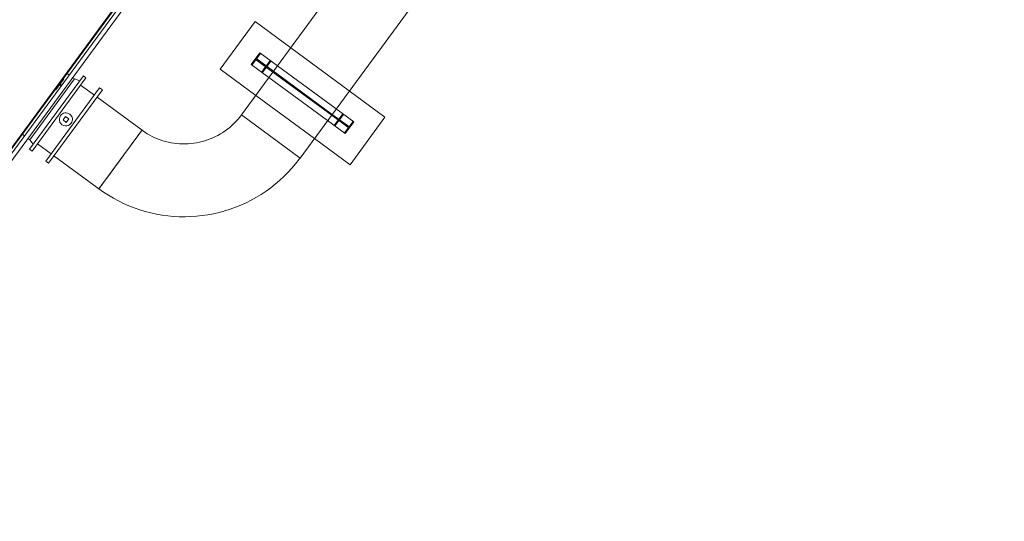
# Model space of a CAD drawing. Header units: metres. Extents: x 135583 to 135939, y 457896 to 458258.
# Tile 72 of 256: x 135671.2 to 135682.19, y 458016.64 to 458022.24. Entities that reach past the tile are written whole.
import ezdxf

# ---------------------------------------------------------------- set-up
doc = ezdxf.new("R2010")
doc.units = ezdxf.units.M
doc.linetypes.add('Hidden', pattern=[4, 2, -2])
doc.layers.add('NIEUWE INSTALLATIE', color=250, linetype='Continuous', lineweight=0)

msp = doc.modelspace()

# ---------------------------------------------------------------- linework, layer by layer
at = {"layer": 'NIEUWE INSTALLATIE'}
for p, q in [((135681.54, 458031.88), (135673.679, 458021.18)), ((135674.334, 458020.699), (135682.195, 458031.398)), ((135676.376, 458027.978), (135668.087, 458016.695)), ((135668.093, 458016.691), (135676.382, 458027.973)), ((135676.406, 458027.955), (135668.117, 458016.673)), ((135668.156, 458016.644), (135676.445, 458027.927)), ((135673.832, 458022.222), (135673.441, 458021.69)), ((135674.23, 458021.929), (135673.832, 458022.222)), ((135673.79, 458021.743), (135673.885, 458021.872)), ((135673.79, 458021.743), (135673.885, 458021.872)), ((135673.885, 458021.872), (135674.082, 458021.728)), ((135673.885, 458021.872), (135674.082, 458021.728)), ((135673.441, 458021.69), (135673.839, 458021.397)), ((135673.79, 458021.743), (135673.987, 458021.599)), ((135673.79, 458021.743), (135673.987, 458021.599)), ((135671.315, 458020.798), (135671.916, 458021.616)), ((135671.317, 458020.903), (135671.816, 458021.582)), ((135671.944, 458021.595), (135671.343, 458020.777)), ((135671.698, 458021.58), (135671.609, 458021.46)), ((135671.69, 458021.586), (135671.698, 458021.58)), ((135671.759, 458021.624), (135671.732, 458021.644)), ((135671.816, 458021.582), (135671.792, 458021.599)), ((135671.875, 458021.56), (135671.816, 458021.582)), ((135671.944, 458021.595), (135671.916, 458021.616)), ((135672.097, 458021.482), (135671.497, 458020.664)), ((135672.128, 458021.46), (135671.527, 458020.642)), ((135671.609, 458021.46), (135671.601, 458021.465)), ((135671.651, 458021.516), (135671.657, 458021.524)), ((135671.667, 458021.504), (135671.651, 458021.516)), ((135671.657, 458021.524), (135671.673, 458021.512)), ((135672.038, 458021.401), (135671.885, 458021.513)), ((135672.128, 458021.46), (135672.097, 458021.482)), ((135675.282, 458021.156), (135674.884, 458021.448)), ((135672.57, 458021.01), (135672.068, 458021.378)), ((135674.736, 458021.247), (135674.933, 458021.102)), ((135674.736, 458021.247), (135674.933, 458021.102)), ((135671.716, 458021.162), (135671.688, 458021.125)), ((135671.688, 458021.125), (135671.725, 458021.097)), ((135671.753, 458021.135), (135671.716, 458021.162)), ((135671.725, 458021.097), (135671.753, 458021.135)), ((135674.006, 458020.939), (135673.679, 458021.18)), ((135674.642, 458021.118), (135674.838, 458020.973)), ((135674.642, 458021.118), (135674.838, 458020.973)), ((135674.933, 458021.102), (135674.838, 458020.973)), ((135674.933, 458021.102), (135674.838, 458020.973)), ((135674.892, 458020.624), (135675.282, 458021.156)), ((135672.57, 458021.01), (135672.566, 458021.005)), ((135671.233, 458020.965), (135671.259, 458020.946)), ((135671.296, 458020.919), (135671.317, 458020.903)), ((135671.317, 458020.903), (135671.356, 458020.854)), ((135674.334, 458020.699), (135674.006, 458020.939)), ((135674.494, 458020.916), (135674.892, 458020.624)), ((135671.315, 458020.798), (135671.343, 458020.777)), ((135671.403, 458020.858), (135671.556, 458020.746)), ((135671.497, 458020.664), (135671.527, 458020.642)), ((135671.587, 458020.723), (135672.088, 458020.355)), ((135672.329, 458020.683), (135672.088, 458020.355))]:
    msp.add_line(p, q, dxfattribs=at)
at = {"layer": 'NIEUWE INSTALLATIE', "linetype": 'Hidden'}
for p, q in [((135674.884, 458021.448), (135674.23, 458021.929)), ((135674.884, 458021.448), (135674.23, 458021.929)), ((135673.798, 458021.738), (135673.834, 458021.788)), ((135673.798, 458021.738), (135673.834, 458021.788)), ((135674.03, 458021.658), (135673.834, 458021.802)), ((135674.03, 458021.658), (135673.834, 458021.802)), ((135674.038, 458021.668), (135673.842, 458021.813)), ((135674.038, 458021.668), (135673.842, 458021.813)), ((135673.855, 458021.791), (135673.939, 458021.729)), ((135673.855, 458021.791), (135673.939, 458021.729)), ((135673.856, 458021.817), (135673.892, 458021.867)), ((135673.856, 458021.817), (135673.892, 458021.867)), ((135673.943, 458021.734), (135673.859, 458021.796)), ((135673.943, 458021.734), (135673.859, 458021.796)), ((135673.913, 458021.653), (135674.008, 458021.782)), ((135673.913, 458021.653), (135674.008, 458021.782)), ((135674, 458021.787), (135673.964, 458021.737)), ((135674, 458021.787), (135673.964, 458021.737)), ((135673.942, 458021.708), (135673.906, 458021.658)), ((135673.942, 458021.708), (135673.906, 458021.658)), ((135674.691, 458021.173), (135674.03, 458021.658)), ((135674.691, 458021.173), (135674.03, 458021.658)), ((135674.691, 458021.173), (135674.03, 458021.658)), ((135674.691, 458021.173), (135674.03, 458021.658)), ((135674.693, 458021.187), (135674.038, 458021.668)), ((135674.693, 458021.187), (135674.038, 458021.668)), ((135674.693, 458021.187), (135674.038, 458021.668)), ((135674.693, 458021.187), (135674.038, 458021.668)), ((135674.082, 458021.728), (135674.736, 458021.247)), ((135674.082, 458021.728), (135674.736, 458021.247)), ((135674.082, 458021.728), (135674.736, 458021.247)), ((135674.082, 458021.728), (135674.736, 458021.247)), ((135673.987, 458021.599), (135674.642, 458021.118)), ((135673.987, 458021.599), (135674.642, 458021.118)), ((135673.987, 458021.599), (135674.642, 458021.118)), ((135673.987, 458021.599), (135674.642, 458021.118)), ((135673.839, 458021.397), (135674.494, 458020.916)), ((135673.839, 458021.397), (135674.494, 458020.916)), ((135674.882, 458021.033), (135674.691, 458021.173)), ((135674.882, 458021.033), (135674.691, 458021.173)), ((135674.889, 458021.043), (135674.693, 458021.187)), ((135674.889, 458021.043), (135674.693, 458021.187)), ((135674.81, 458021.192), (135674.716, 458021.063)), ((135674.81, 458021.192), (135674.716, 458021.063)), ((135674.723, 458021.058), (135674.76, 458021.108)), ((135674.723, 458021.058), (135674.76, 458021.108)), ((135674.781, 458021.137), (135674.818, 458021.187)), ((135674.781, 458021.137), (135674.818, 458021.187)), ((135674.781, 458021.111), (135674.864, 458021.05)), ((135674.781, 458021.111), (135674.864, 458021.05)), ((135674.868, 458021.055), (135674.784, 458021.116)), ((135674.868, 458021.055), (135674.784, 458021.116)), ((135674.926, 458021.108), (135674.889, 458021.058)), ((135674.926, 458021.108), (135674.889, 458021.058)), ((135674.868, 458021.029), (135674.831, 458020.979)), ((135674.868, 458021.029), (135674.831, 458020.979))]:
    msp.add_line(p, q, dxfattribs=at)
at = {"layer": 'NIEUWE INSTALLATIE', "flags": 128}
for points in [[(135673.679, 458021.18), (135673.66, 458021.155), (135673.639, 458021.13), (135673.618, 458021.107), (135673.596, 458021.084), (135673.573, 458021.062), (135673.549, 458021.041), (135673.524, 458021.021), (135673.499, 458021.002), (135673.472, 458020.985), (135673.445, 458020.968), (135673.418, 458020.952), (135673.39, 458020.938), (135673.361, 458020.924), (135673.332, 458020.912), (135673.302, 458020.901), (135673.272, 458020.891), (135673.241, 458020.882), (135673.21, 458020.875), (135673.179, 458020.869), (135673.148, 458020.864), (135673.116, 458020.86), (135673.085, 458020.857), (135673.053, 458020.856), (135673.021, 458020.856), (135672.99, 458020.858), (135672.958, 458020.86), (135672.926, 458020.864), (135672.895, 458020.869), (135672.864, 458020.876), (135672.833, 458020.883), (135672.803, 458020.892), (135672.773, 458020.902), (135672.743, 458020.914), (135672.714, 458020.926), (135672.685, 458020.94), (135672.657, 458020.954), (135672.629, 458020.97), (135672.603, 458020.987), (135672.576, 458021.005), (135672.569, 458021.01)], [(135672.088, 458020.355), (135672.141, 458020.318), (135672.195, 458020.283), (135672.25, 458020.251), (135672.307, 458020.22), (135672.364, 458020.192), (135672.423, 458020.166), (135672.483, 458020.143), (135672.544, 458020.122), (135672.605, 458020.103), (135672.667, 458020.087), (135672.73, 458020.073), (135672.794, 458020.062), (135672.857, 458020.054), (135672.921, 458020.048), (135672.985, 458020.044), (135673.05, 458020.043), (135673.114, 458020.045), (135673.178, 458020.049), (135673.242, 458020.056), (135673.305, 458020.065), (135673.369, 458020.077), (135673.431, 458020.092), (135673.493, 458020.109), (135673.554, 458020.128), (135673.615, 458020.15), (135673.674, 458020.174), (135673.733, 458020.201), (135673.79, 458020.23), (135673.846, 458020.261), (135673.901, 458020.294), (135673.955, 458020.33), (135674.007, 458020.367), (135674.057, 458020.407), (135674.106, 458020.449), (135674.153, 458020.492), (135674.199, 458020.538), (135674.242, 458020.585), (135674.284, 458020.634), (135674.324, 458020.685), (135674.334, 458020.699)]]:
    msp.add_lwpolyline(points, dxfattribs=at)
at = {"layer": 'NIEUWE INSTALLATIE'}
for start, end in [(143.696, 323.696), (323.696, 143.696)]:
    msp.add_arc((135671.72, 458021.13), 0.073, start, end, dxfattribs=at)
at = {"layer": 'NIEUWE INSTALLATIE', "linetype": 'Hidden'}
for centre, start, end in [((135674.793, 458021.128), 143.696, 233.696), ((135674.793, 458021.128), 143.696, 233.696), ((135674.877, 458021.067), 233.696, 323.696), ((135674.877, 458021.067), 233.696, 323.696)]:
    msp.add_arc(centre, 0.015, start, end, dxfattribs=at)
for centre, major_axis, start_param, end_param in [((135673.847, 458021.779), (-0.0068, 0.0134), 5.180975, 6.751771), ((135673.847, 458021.779), (-0.0068, 0.0134), 5.180975, 6.751771), ((135673.868, 458021.808), (0.0121, 0.0088), 1.878507, 3.449303), ((135673.868, 458021.808), (0.0121, 0.0088), 1.878507, 3.449303), ((135673.93, 458021.717), (0.0134, 0.0068), 5.180975, 6.751771), ((135673.93, 458021.717), (0.0134, 0.0068), 5.180975, 6.751771), ((135673.952, 458021.746), (0.0115, 0.0097), 3.378355, 4.949151), ((135673.952, 458021.746), (0.0115, 0.0097), 3.378355, 4.949151), ((135674.772, 458021.099), (0.0134, 0.0068), 0.468586, 2.039382), ((135674.772, 458021.099), (0.0134, 0.0068), 0.468586, 2.039382), ((135674.855, 458021.038), (0.0023, 0.0148), 4.234702, 5.805498), ((135674.855, 458021.038), (0.0023, 0.0148), 4.234702, 5.805498)]:
    msp.add_ellipse(centre, major_axis=major_axis, ratio=1, start_param=start_param, end_param=end_param, dxfattribs=at)
at = {"layer": 'NIEUWE INSTALLATIE'}
msp.add_ellipse((135672.329, 458020.683), major_axis=(0.241, 0.328), ratio=0.000001, start_param=0, end_param=6.107712, dxfattribs=at)

doc.saveas('drawing.dxf')
